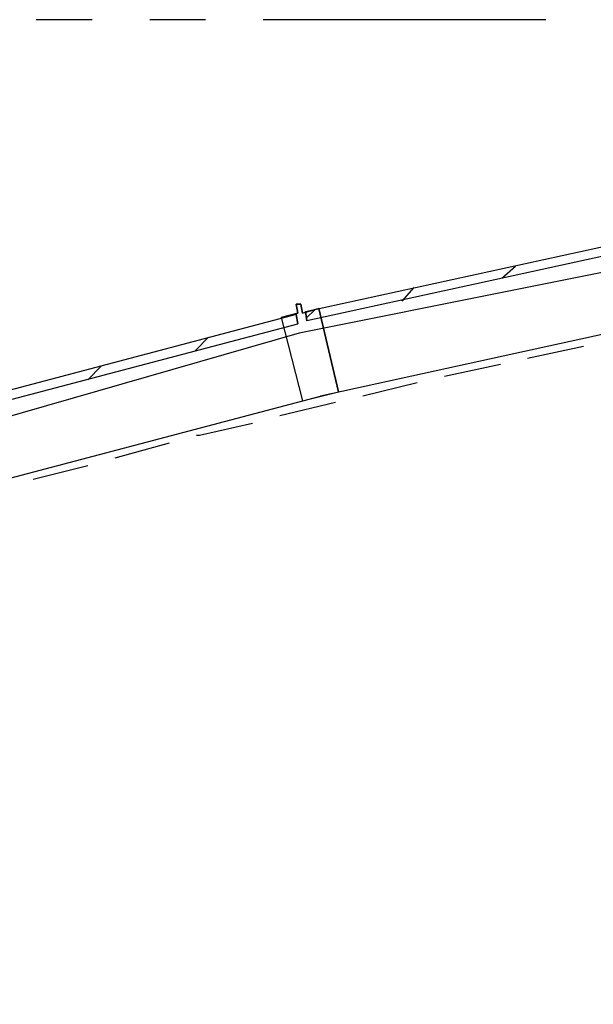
# Model space of a CAD drawing. Header units: feet. Extents: x -79 to 198, y -22 to 181.
# Tile 187 of 256: x 68.33 to 73.39, y 151.58 to 160.26. Entities that reach past the tile are written whole.
import ezdxf

# ---------------------------------------------------------------- set-up
doc = ezdxf.new("R2010")
doc.units = ezdxf.units.FT
doc.layers.add('A-AREA-UNIDAD', color=30, linetype='CONTINUOUS')
doc.layers.add('A-LINEA', color=7, linetype='CONTINUOUS')

msp = doc.modelspace()

# ---------------------------------------------------------------- linework, layer by layer
at = {"layer": 'A-AREA-UNIDAD'}
msp.add_lwpolyline([(85.152, 159.6622), (78.432, 159.0222), (70.8, 157.4933), (63.68, 155.4489), (59.648, 154.0089), (52.512, 150.9333), (52.48, 150.7733), (49.36, 149.2978), (49.328, 149.1378), (49.04, 149.1378), (42.368, 145.1378)], dxfattribs=at)
at = {"layer": 'A-LINEA'}
for p, q in [((68.9733, 160.2578), (68.48, 160.2578)), ((69.9733, 160.2578), (69.48, 160.2578)), ((72.9733, 160.2578), (70.48, 160.2578)), ((72.5867, 157.9778), (72.7067, 158.0844)), ((71.7067, 157.7778), (71.8133, 157.8978)), ((74.76, 157.7644), (70.9867, 156.9378)), ((70.7733, 157.6578), (70.7867, 157.5778)), ((70.8533, 157.6844), (70.8667, 157.6044)), ((70.8667, 157.6311), (70.9333, 157.6978)), ((69.88, 157.3378), (70, 157.4578)), ((73.3067, 157.3778), (72.8133, 157.2711)), ((68.9333, 157.0844), (69.0533, 157.2044)), ((72.5733, 157.2178), (72.08, 157.1111)), ((71.84, 157.0578), (71.36, 156.9378)), ((71.12, 156.8844), (70.6267, 156.7644)), ((69.6533, 156.5244), (69.1733, 156.3911)), ((68.9333, 156.3244), (68.4533, 156.2044))]:
    msp.add_line(p, q, dxfattribs=at)
for points in [[(74.6, 158.4178), (70.8667, 157.6044), (70.8533, 157.6844), (74.5733, 158.4978), (74.6, 158.4178)], [(70.9733, 157.7111), (70.8267, 157.6711), (70.8133, 157.7511), (70.7733, 157.7511), (70.7867, 157.6711), (70.64, 157.6311), (70.8267, 156.8978), (71.1467, 156.9778), (70.9733, 157.7111)], [(70.64, 157.6311), (70.7867, 157.6711), (70.7733, 157.7511), (70.8133, 157.7511), (70.8267, 157.6711), (70.9733, 157.7111), (71.1467, 156.9778)], [(67.0933, 156.6044), (70.7867, 157.5778), (70.7733, 157.6578), (67.08, 156.6844), (67.0933, 156.6044)], [(61.0533, 153.9111), (63.5467, 154.8044), (67.24, 155.9511), (70.9867, 156.9378)], [(70.3867, 156.6978), (69.92, 156.5911), (69.8933, 156.5911)]]:
    msp.add_lwpolyline(points, dxfattribs=at)

doc.saveas('drawing.dxf')
